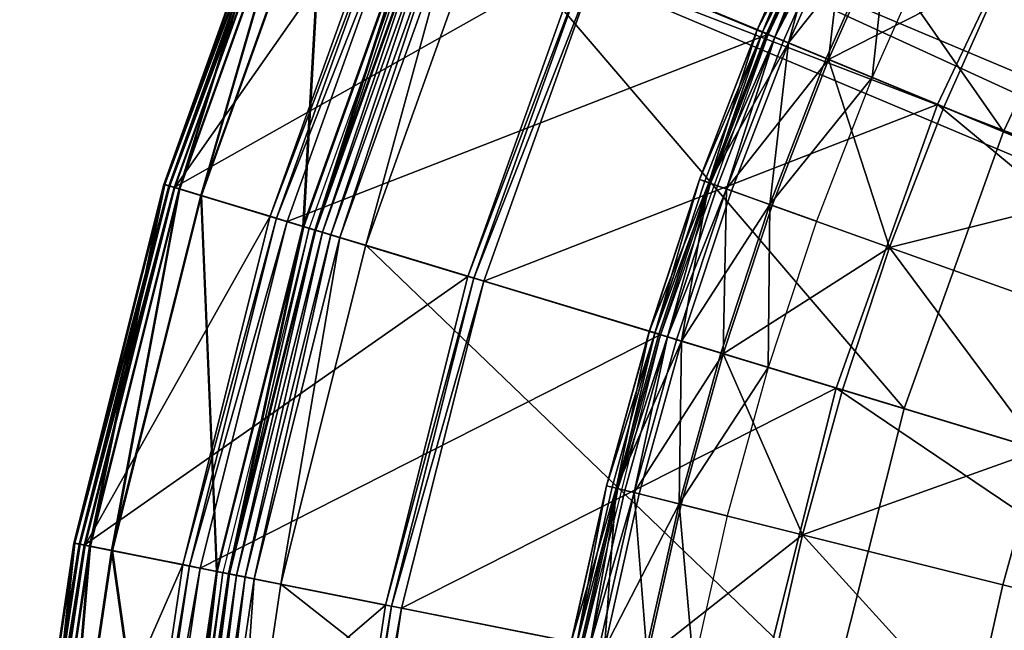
# Model space of a CAD drawing. Extents: x -3.87 to 3.87, y -3.87 to 3.87.
# Tile 61 of 115: x -3.86 to -2.84, y 0.67 to 1.29. Entities that reach past the tile are written whole.
import ezdxf

# ---------------------------------------------------------------- set-up
doc = ezdxf.new("R2010")
doc.units = 0
doc.layers.get('0').update_dxf_attribs({"linetype": 'CONTINUOUS'})

msp = doc.modelspace()

# ---------------------------------------------------------------- linework, layer by layer
for p in [(-3.098475, 1.283047, 9.064547), (-3.098266, 1.28296, 9.121477), (-3.092983, 1.280772, 9.179029), (-3.088926, 1.279092, 9.040556), (-3.087311, 1.278423, 9.204885), (-3.08694, 1.278652, 4.219625), (-3.080394, 1.275557, 9.212923), (-3.071378, 1.271823, 9.217014), (-3.066343, 1.269737, 9.033573), (-3.027448, 1.253627, 9.027666), (-3.025226, 1.252706, 9.229347), (-2.980398, 1.234138, 9.022295), (-2.913134, 1.206276, 8.880756), (-2.913134, 1.206276, 8.374943), (-2.913133, 1.206276, 8.815489), (-2.913133, 1.206276, 8.374943), (-2.906898, 1.203693, 9.262104), (-2.845673, 1.178718, 4.599772), (-3.707438, 1.124359, 9.182608), (-3.707438, 1.124359, 4.659176), (-3.707436, 1.124359, 4.659176), (-3.707436, 1.124358, 9.182608), (-3.706511, 1.124358, 4.531927), (-3.706511, 1.124358, 0.008497), (-3.70651, 1.124358, 4.531928), (-3.70651, 1.124358, 0.008498), (-3.702291, 1.122797, 9.189611), (-3.701364, 1.122796, 4.538932), (-3.157688, 1.129509, 9.064547), (-3.157475, 1.129432, 9.121477), (-3.152091, 1.127506, 9.179029), (-3.147957, 1.126027, 9.040556), (-3.14631, 1.125438, 9.204885), (-3.139261, 1.122916, 9.212923), (-3.697093, 1.12122, 9.191612), (-3.696166, 1.12122, 4.540933), (-3.691932, 1.119655, 4.646981), (-3.691005, 1.119654, -0.003697), (-3.669719, 1.112917, 4.641754), (-3.668791, 1.112916, -0.008925), (-3.130074, 1.119628, 9.217014), (-3.124942, 1.117792, 9.033573), (-3.085304, 1.103609, 9.027666), (-3.083039, 1.102799, 9.229347), (-3.598274, 1.091525, 4.540933), (-3.591835, 1.089571, 4.538932), (-3.580974, 1.086277, 4.219625), (-3.580974, 1.086277, 4.531927), (-3.580973, 1.086277, 4.219625), (-3.580973, 1.086277, 4.531927), (-3.037354, 1.086453, 9.022295), (-3.564828, 1.081099, 4.641754), (-3.5639, 1.081098, -0.008925), (-3.558269, 1.07939, 4.537785), (-3.552592, 1.077387, 4.652464), (-3.55259, 1.077387, 4.652464), (-3.552589, 1.077386, 8.880758), (-3.55171, 1.0774, 4.562068), (-3.551665, 1.077386, 0.001785), (-3.551665, 1.077386, 0.008925), (-3.544681, 1.075268, 4.579808), (-3.53601, 1.072637, 4.590927), (-3.526875, 1.069866, 4.597562), (-3.500118, 1.061749, 4.599773), (-3.500116, 1.061749, 4.599772), (-2.96245, 1.059651, 9.262104), (-3.395526, 1.029741, 9.191612), (-3.389451, 1.027898, 9.18961), (-3.379205, 1.02479, 9.182608), (-3.379204, 1.02479, 9.182608), (-3.379204, 1.02479, 8.880756), (-3.379202, 1.02479, 8.880756), (-3.209301, 0.97325, 9.064547), (-3.209085, 0.973184, 9.121477), (-3.203613, 0.971525, 9.179029), (-3.199411, 0.97025, 9.040556), (-3.197737, 0.969742, 9.204885), (-3.197368, 0.969911, 4.219625), (-3.190573, 0.967569, 9.212923), (-3.181236, 0.964737, 9.217014), (-3.176019, 0.963154, 9.033573), (-3.135733, 0.950934, 9.027666), (-3.133432, 0.950236, 9.229347), (-3.086999, 0.936151, 9.022295), (-3.017312, 0.915011, 8.880756), (-3.017312, 0.915011, 8.374943), (-3.01731, 0.915011, 8.815489), (-3.01731, 0.915011, 8.374943), (-3.010871, 0.913057, 9.262104), (-2.94747, 0.894106, 4.599772), (-3.253199, 0.814651, 9.064547), (-3.25298, 0.814596, 9.121477), (-3.247433, 0.813207, 9.179029), (-3.243173, 0.81214, 9.040556), (-3.241477, 0.811715, 9.204885), (-3.234215, 0.809896, 9.212923), (-3.224749, 0.807525, 9.217014), (-3.219462, 0.806201, 9.033573), (-3.178624, 0.795972, 9.027666), (-3.176292, 0.795387, 9.229347), (-3.129224, 0.783597, 9.022295), (-3.052053, 0.764267, 9.262104), (-3.799842, 0.755652, 9.182608), (-3.799842, 0.755652, 4.659176), (-3.799838, 0.755652, 4.659176), (-3.799838, 0.755651, 9.182608), (-3.798914, 0.755651, 4.531927), (-3.798914, 0.755651, 0.008497), (-3.798913, 0.755651, 4.531928), (-3.798913, 0.755651, 0.008498), (-3.794566, 0.754602, 9.189611), (-3.793639, 0.754602, 4.538932), (-3.789239, 0.753543, 9.191612), (-3.788311, 0.753542, 4.540933), (-3.783949, 0.752491, 4.646981), (-3.783021, 0.75249, -0.003697), (-3.761181, 0.747962, 4.641754), (-3.760253, 0.747961, -0.008925), (-3.687979, 0.733585, 4.540933), (-3.681379, 0.732272, 4.538932), (-3.670248, 0.730058, 4.219625), (-3.670248, 0.730058, 4.531927), (-3.670246, 0.730058, 4.219625), (-3.670246, 0.730058, 4.531927), (-3.653676, 0.726578, 4.641754), (-3.652748, 0.726577, -0.008925), (-3.646976, 0.725429, 4.537785), (-3.641135, 0.724083, 4.652464), (-3.641134, 0.724083, 4.652464), (-3.641132, 0.724083, 8.880758), (-3.640254, 0.724092, 4.562068), (-3.640208, 0.724082, 0.001785), (-3.640208, 0.724082, 0.008925), (-3.63305, 0.722659, 4.579808), (-3.624162, 0.720891, 4.590927), (-3.614799, 0.719029, 4.597562), (-3.587375, 0.713574, 4.599773), (-3.587373, 0.713574, 4.599772), (-2.846272, 0.712722, 9.281931), (-3.480154, 0.692062, 9.191612), (-3.473927, 0.690823, 9.18961), (-3.463425, 0.688734, 9.182608), (-3.463424, 0.688734, 9.182608), (-3.463424, 0.688734, 8.880756), (-3.463422, 0.688734, 8.880756)]:
    msp.add_point(p)
for points in [[(-0.898241, 0.757363, 4.643105), (-2.952227, 2.26602, 4.643105), (-2.902899, 2.328943, 4.643105)], [(-2.902899, 2.328943, 7.239485), (-2.952227, 2.26602, 7.239485), (-0.94757, 0.69444, 7.239485)], [(-2.902899, 2.328943, 7.239485), (-0.898241, 0.757363, 7.239485), (-0.898241, 0.757363, 4.643105)], [(-2.902899, 2.328943, 7.239485), (-0.898241, 0.757363, 4.643105), (-2.902899, 2.328943, 4.643105)], [(-2.902899, 2.328943, 7.239485), (-0.94757, 0.69444, 7.239485), (-0.898241, 0.757363, 7.239485)], [(-0.94757, 0.69444, 7.239485), (-2.952227, 2.26602, 7.239485), (-2.952227, 2.26602, 4.643105)], [(-0.94757, 0.69444, 7.239485), (-2.952227, 2.26602, 4.643105), (-0.94757, 0.69444, 4.643105)], [(-0.898241, 0.757363, 4.643105), (-0.94757, 0.69444, 4.643105), (-2.952227, 2.26602, 4.643105)], [(-3.225725, 1.724187, 4.599772), (-3.379231, 1.399725, 4.599772), (-2.845673, 1.178718, 4.599772)], [(-3.225725, 1.724187, 4.599772), (-2.845673, 1.178718, 4.599772), (-2.716404, 1.45195, 4.599772)], [(-2.946711, 1.57505, 4.219625), (-3.457297, 1.43206, 4.219625), (-3.08694, 1.278652, 4.219625)], [(-3.579426, 1.482264, 4.659176), (-3.691932, 1.119655, 4.646981), (-3.707438, 1.124359, 4.659176)], [(-3.574456, 1.480205, 9.189611), (-3.579426, 1.482263, 9.182608), (-3.707438, 1.124359, 9.182608)], [(-3.574456, 1.480205, 9.189611), (-3.707438, 1.124359, 9.182608), (-3.702291, 1.122797, 9.189611)], [(-3.579423, 1.482263, 9.182608), (-3.579423, 1.482264, 4.659176), (-3.707436, 1.124359, 4.659176)], [(-3.579423, 1.482263, 9.182608), (-3.707436, 1.124359, 4.659176), (-3.707436, 1.124358, 9.182608)], [(-3.573529, 1.480204, 4.538932), (-3.578499, 1.482263, 4.531927), (-3.706511, 1.124358, 4.531927)], [(-3.578499, 1.482263, 0.008497), (-3.691005, 1.119654, -0.003697), (-3.706511, 1.124358, 0.008497)], [(-3.573529, 1.480204, 4.538932), (-3.706511, 1.124358, 4.531927), (-3.701364, 1.122796, 4.538932)], [(-3.578497, 1.482263, 4.531928), (-3.578497, 1.482263, 0.008498), (-3.70651, 1.124358, 0.008498)], [(-3.578497, 1.482263, 4.531928), (-3.70651, 1.124358, 0.008498), (-3.70651, 1.124358, 4.531928)], [(-3.569438, 1.478126, 9.191612), (-3.574456, 1.480205, 9.189611), (-3.702291, 1.122797, 9.189611)], [(-3.569438, 1.478126, 9.191612), (-3.702291, 1.122797, 9.189611), (-3.697093, 1.12122, 9.191612)], [(-3.568511, 1.478126, 4.540933), (-3.573529, 1.480204, 4.538932), (-3.701364, 1.122796, 4.538932)], [(-3.568511, 1.478126, 4.540933), (-3.701364, 1.122796, 4.538932), (-3.696166, 1.12122, 4.540933)], [(-3.278287, 1.357527, 9.191612), (-3.569438, 1.478126, 9.191612), (-3.697093, 1.12122, 9.191612)], [(-3.474, 1.438978, 4.540933), (-3.568511, 1.478126, 4.540933), (-3.696166, 1.12122, 4.540933)], [(-3.579426, 1.482264, 4.659176), (-3.564455, 1.476063, 4.646981), (-3.691932, 1.119655, 4.646981)], [(-3.564455, 1.476063, 4.646981), (-3.669719, 1.112917, 4.641754), (-3.691932, 1.119655, 4.646981)], [(-3.578499, 1.482263, 0.008497), (-3.563528, 1.476062, -0.003697), (-3.691005, 1.119654, -0.003697)], [(-3.563528, 1.476062, -0.003697), (-3.668791, 1.112916, -0.008925), (-3.691005, 1.119654, -0.003697)], [(-3.564455, 1.476063, 4.646981), (-3.543009, 1.467179, 4.641755), (-3.669719, 1.112917, 4.641754)], [(-3.563528, 1.476062, -0.003697), (-3.542081, 1.467178, -0.008925), (-3.668791, 1.112916, -0.008925)], [(-1.065749, 0.494894, 4.643105), (-3.444042, 1.410659, 4.643105), (-3.412986, 1.484335, 4.643105)], [(-3.412986, 1.484335, 7.239485), (-3.444042, 1.410658, 7.239485), (-1.096806, 0.421218, 7.239485)], [(-3.412986, 1.484335, 7.239485), (-1.065749, 0.494893, 7.239485), (-1.065749, 0.494894, 4.643105)], [(-3.412986, 1.484335, 7.239485), (-1.065749, 0.494894, 4.643105), (-3.412986, 1.484335, 4.643105)], [(-3.412986, 1.484335, 7.239485), (-1.096806, 0.421218, 7.239485), (-1.065749, 0.494893, 7.239485)], [(-2.780843, 1.485897, 8.880756), (-3.262527, 1.351, 8.880756), (-2.913134, 1.206276, 8.880756)], [(-2.780843, 1.485897, 8.374943), (-2.913134, 1.206276, 8.374943), (-2.220357, 0.919319, 8.374943)], [(-2.780841, 1.485897, 8.815489), (-2.913133, 1.206276, 8.815489), (-2.913133, 1.206276, 8.374943)], [(-2.780841, 1.485897, 8.815489), (-2.913133, 1.206276, 8.374943), (-2.780841, 1.485897, 8.374943)], [(-3.543009, 1.467179, 4.641755), (-3.564828, 1.081099, 4.641754), (-3.669719, 1.112917, 4.641754)], [(-3.542081, 1.467178, -0.008925), (-3.5639, 1.081098, -0.008925), (-3.668791, 1.112916, -0.008925)], [(-3.543009, 1.467179, 4.641755), (-3.441741, 1.425233, 4.641755), (-3.564828, 1.081099, 4.641754)], [(-3.542081, 1.467178, -0.008925), (-3.440813, 1.425232, -0.008925), (-3.5639, 1.081098, -0.008925)], [(-2.716404, 1.45195, 4.599772), (-2.845673, 1.178718, 4.599772), (0.000004, 0, 4.599773)], [(-3.474, 1.438978, 4.540933), (-3.696166, 1.12122, 4.540933), (-3.598274, 1.091525, 4.540933)], [(-3.467782, 1.436403, 4.538932), (-3.474, 1.438978, 4.540933), (-3.598274, 1.091525, 4.540933)], [(-3.467782, 1.436403, 4.538932), (-3.598274, 1.091525, 4.540933), (-3.591835, 1.089571, 4.538932)], [(-3.457297, 1.43206, 4.531927), (-3.467782, 1.436403, 4.538932), (-3.591835, 1.089571, 4.538932)], [(-3.457297, 1.43206, 4.531927), (-3.591835, 1.089571, 4.538932), (-3.580974, 1.086277, 4.531927)], [(-3.08694, 1.278652, 4.219625), (-3.457297, 1.43206, 4.219625), (-3.580974, 1.086277, 4.219625)], [(-3.457296, 1.43206, 4.219625), (-3.457296, 1.43206, 4.531927), (-3.580973, 1.086277, 4.531927)], [(-3.457296, 1.43206, 4.219625), (-3.580973, 1.086277, 4.531927), (-3.580973, 1.086277, 4.219625)], [(-3.031573, 1.433388, 9.121477), (-3.031777, 1.433485, 9.064547), (-3.098475, 1.283047, 9.064547)], [(-3.022434, 1.429066, 9.040556), (-3.098475, 1.283047, 9.064547), (-3.031777, 1.433485, 9.064547)], [(-3.031573, 1.433388, 9.121477), (-3.098475, 1.283047, 9.064547), (-3.098266, 1.28296, 9.121477)], [(-3.022434, 1.429066, 9.040556), (-3.088926, 1.279092, 9.040556), (-3.098475, 1.283047, 9.064547)], [(-3.031573, 1.433388, 9.121477), (-3.098266, 1.28296, 9.121477), (-3.092983, 1.280772, 9.179029)], [(-3.031573, 1.433388, 9.121477), (-3.092983, 1.280772, 9.179029), (-3.026403, 1.430943, 9.179029)], [(-3.020853, 1.428318, 9.204885), (-3.026403, 1.430943, 9.179029), (-3.092983, 1.280772, 9.179029)], [(-3.020853, 1.428318, 9.204885), (-3.092983, 1.280772, 9.179029), (-3.087311, 1.278423, 9.204885)], [(-3.022434, 1.429066, 9.040556), (-3.066343, 1.269737, 9.033573), (-3.088926, 1.279092, 9.040556)], [(-3.020853, 1.428318, 9.204885), (-3.087311, 1.278423, 9.204885), (-3.080394, 1.275557, 9.212923)], [(-3.020853, 1.428318, 9.204885), (-3.080394, 1.275557, 9.212923), (-3.014086, 1.425117, 9.212923)], [(-3.022434, 1.429066, 9.040556), (-3.000337, 1.418615, 9.033573), (-3.066343, 1.269737, 9.033573)], [(-3.441741, 1.425233, 4.641755), (-3.552592, 1.077387, 4.652464), (-3.564828, 1.081099, 4.641754)], [(-3.440813, 1.425232, -0.008925), (-3.551665, 1.077386, 0.001785), (-3.5639, 1.081098, -0.008925)], [(-3.435377, 1.42298, 4.537785), (-3.558269, 1.07939, 4.537785), (-3.55171, 1.0774, 4.562068)], [(-3.441741, 1.425233, 4.641755), (-3.429928, 1.42034, 4.652464), (-3.552592, 1.077387, 4.652464)], [(-3.429927, 1.42034, 4.652464), (-3.552589, 1.077386, 8.880758), (-3.55259, 1.077387, 4.652464)], [(-3.429927, 1.42034, 4.652464), (-3.429925, 1.420339, 8.880758), (-3.552589, 1.077386, 8.880758)], [(-3.435377, 1.42298, 4.537785), (-3.55171, 1.0774, 4.562068), (-3.429044, 1.420357, 4.562068)], [(-3.429044, 1.420357, 4.562068), (-3.55171, 1.0774, 4.562068), (-3.544681, 1.075268, 4.579808)], [(-3.440813, 1.425232, -0.008925), (-3.429001, 1.420339, 0.001785), (-3.551665, 1.077386, 0.001785)], [(-3.429001, 1.420339, 0.001785), (-3.429001, 1.420339, 0.008925), (-3.551665, 1.077386, 0.008925)], [(-3.429001, 1.420339, 0.001785), (-3.551665, 1.077386, 0.008925), (-3.551665, 1.077386, 0.001785)], [(-3.429044, 1.420357, 4.562068), (-3.544681, 1.075268, 4.579808), (-3.422258, 1.417546, 4.579808)], [(-3.422258, 1.417546, 4.579808), (-3.544681, 1.075268, 4.579808), (-3.53601, 1.072637, 4.590927)], [(-3.422258, 1.417546, 4.579808), (-3.53601, 1.072637, 4.590927), (-3.413886, 1.414079, 4.590927)], [(-3.005265, 1.420945, 9.217014), (-3.014086, 1.425117, 9.212923), (-3.080394, 1.275557, 9.212923)], [(-3.005265, 1.420945, 9.217014), (-3.080394, 1.275557, 9.212923), (-3.071378, 1.271823, 9.217014)], [(-3.005265, 1.420945, 9.217014), (-3.071378, 1.271823, 9.217014), (-3.025226, 1.252706, 9.229347)], [(-2.96228, 1.400615, 9.027666), (-3.066343, 1.269737, 9.033573), (-3.000337, 1.418615, 9.033573)], [(-3.005265, 1.420945, 9.217014), (-3.025226, 1.252706, 9.229347), (-2.960106, 1.399587, 9.229347)], [(-3.413886, 1.414079, 4.590927), (-3.53601, 1.072637, 4.590927), (-3.526875, 1.069866, 4.597562)], [(-3.413886, 1.414079, 4.590927), (-3.526875, 1.069866, 4.597562), (-3.405066, 1.410425, 4.597562)], [(-3.405066, 1.410425, 4.597562), (-3.526875, 1.069866, 4.597562), (-3.500118, 1.061749, 4.599773)], [(-3.405066, 1.410425, 4.597562), (-3.500118, 1.061749, 4.599773), (-3.379233, 1.399725, 4.599773)], [(-1.096806, 0.421218, 7.239485), (-3.444042, 1.410658, 7.239485), (-3.444042, 1.410659, 4.643105)], [(-1.096806, 0.421218, 7.239485), (-3.444042, 1.410659, 4.643105), (-1.096806, 0.421218, 4.643105)], [(-1.065749, 0.494894, 4.643105), (-1.096806, 0.421218, 4.643105), (-3.444042, 1.410659, 4.643105)], [(-3.379231, 1.399725, 4.599772), (-3.500116, 1.061749, 4.599772), (-2.94747, 0.894106, 4.599772)], [(-3.379231, 1.399725, 4.599772), (-2.94747, 0.894106, 4.599772), (-2.845673, 1.178718, 4.599772)], [(-2.96228, 1.400615, 9.027666), (-3.027448, 1.253627, 9.027666), (-3.066343, 1.269737, 9.033573)], [(-2.96228, 1.400615, 9.027666), (-2.980398, 1.234138, 9.022295), (-3.027448, 1.253627, 9.027666)], [(-2.844326, 1.344827, 9.262104), (-2.960106, 1.399587, 9.229347), (-3.025226, 1.252706, 9.229347)], [(-2.96228, 1.400615, 9.027666), (-2.916243, 1.378841, 9.022295), (-2.980398, 1.234138, 9.022295)], [(-3.278287, 1.357527, 9.191612), (-3.697093, 1.12122, 9.191612), (-3.395526, 1.029741, 9.191612)], [(-3.272421, 1.355098, 9.18961), (-3.278287, 1.357527, 9.191612), (-3.395526, 1.029741, 9.191612)], [(-3.272421, 1.355098, 9.18961), (-3.395526, 1.029741, 9.191612), (-3.389451, 1.027898, 9.18961)], [(-3.26253, 1.351001, 9.182608), (-3.272421, 1.355098, 9.18961), (-3.389451, 1.027898, 9.18961)], [(-3.26253, 1.351001, 9.182608), (-3.389451, 1.027898, 9.18961), (-3.379205, 1.02479, 9.182608)], [(-3.262526, 1.351, 8.880756), (-3.262528, 1.351001, 9.182608), (-3.379204, 1.02479, 9.182608)], [(-3.262526, 1.351, 8.880756), (-3.379204, 1.02479, 9.182608), (-3.379202, 1.02479, 8.880756)], [(-2.913134, 1.206276, 8.880756), (-3.262527, 1.351, 8.880756), (-3.379204, 1.02479, 8.880756)], [(-2.844326, 1.344827, 9.262104), (-3.025226, 1.252706, 9.229347), (-2.906898, 1.203693, 9.262104)], [(-2.844326, 1.344827, 9.262104), (-2.906898, 1.203693, 9.262104), (-2.710907, 1.122511, 9.281931)], [(-3.08694, 1.278652, 4.219625), (-3.580974, 1.086277, 4.219625), (-3.197368, 0.969911, 4.219625)], [(-3.157475, 1.129432, 9.121477), (-3.098475, 1.283047, 9.064547), (-3.157688, 1.129509, 9.064547)], [(-3.147957, 1.126027, 9.040556), (-3.157688, 1.129509, 9.064547), (-3.098475, 1.283047, 9.064547)], [(-3.157475, 1.129432, 9.121477), (-3.098266, 1.28296, 9.121477), (-3.098475, 1.283047, 9.064547)], [(-3.157475, 1.129432, 9.121477), (-3.092983, 1.280772, 9.179029), (-3.098266, 1.28296, 9.121477)], [(-3.157475, 1.129432, 9.121477), (-3.152091, 1.127506, 9.179029), (-3.092983, 1.280772, 9.179029)], [(-3.14631, 1.125438, 9.204885), (-3.092983, 1.280772, 9.179029), (-3.152091, 1.127506, 9.179029)], [(-3.147957, 1.126027, 9.040556), (-3.098475, 1.283047, 9.064547), (-3.088926, 1.279092, 9.040556)], [(-3.147957, 1.126027, 9.040556), (-3.088926, 1.279092, 9.040556), (-3.066343, 1.269737, 9.033573)], [(-3.14631, 1.125438, 9.204885), (-3.087311, 1.278423, 9.204885), (-3.092983, 1.280772, 9.179029)], [(-3.14631, 1.125438, 9.204885), (-3.080394, 1.275557, 9.212923), (-3.087311, 1.278423, 9.204885)], [(-3.14631, 1.125438, 9.204885), (-3.139261, 1.122916, 9.212923), (-3.080394, 1.275557, 9.212923)], [(-3.130074, 1.119628, 9.217014), (-3.080394, 1.275557, 9.212923), (-3.139261, 1.122916, 9.212923)], [(-3.130074, 1.119628, 9.217014), (-3.071378, 1.271823, 9.217014), (-3.080394, 1.275557, 9.212923)], [(-3.147957, 1.126027, 9.040556), (-3.066343, 1.269737, 9.033573), (-3.124942, 1.117792, 9.033573)], [(-3.130074, 1.119628, 9.217014), (-3.025226, 1.252706, 9.229347), (-3.071378, 1.271823, 9.217014)], [(-3.085304, 1.103609, 9.027666), (-3.124942, 1.117792, 9.033573), (-3.066343, 1.269737, 9.033573)], [(-3.085304, 1.103609, 9.027666), (-3.066343, 1.269737, 9.033573), (-3.027448, 1.253627, 9.027666)], [(-3.085304, 1.103609, 9.027666), (-3.027448, 1.253627, 9.027666), (-2.980398, 1.234138, 9.022295)], [(-3.130074, 1.119628, 9.217014), (-3.083039, 1.102799, 9.229347), (-3.025226, 1.252706, 9.229347)], [(-2.96245, 1.059651, 9.262104), (-3.025226, 1.252706, 9.229347), (-3.083039, 1.102799, 9.229347)], [(-2.96245, 1.059651, 9.262104), (-2.906898, 1.203693, 9.262104), (-3.025226, 1.252706, 9.229347)], [(-3.085304, 1.103609, 9.027666), (-2.980398, 1.234138, 9.022295), (-3.037354, 1.086453, 9.022295)], [(-2.913134, 1.206276, 8.880756), (-3.379204, 1.02479, 8.880756), (-3.017312, 0.915011, 8.880756)], [(-2.913134, 1.206276, 8.374943), (-3.017312, 0.915011, 8.374943), (-2.299752, 0.697342, 8.374943)], [(-2.913133, 1.206276, 8.815489), (-3.01731, 0.915011, 8.815489), (-3.01731, 0.915011, 8.374943)], [(-2.913133, 1.206276, 8.815489), (-3.01731, 0.915011, 8.374943), (-2.913133, 1.206276, 8.374943)], [(-2.96245, 1.059651, 9.262104), (-2.710907, 1.122511, 9.281931), (-2.906898, 1.203693, 9.262104)], [(-2.913134, 1.206276, 8.374943), (-2.299752, 0.697342, 8.374943), (-2.220357, 0.919319, 8.374943)], [(-2.845673, 1.178718, 4.599772), (-2.94747, 0.894106, 4.599772), (0.000004, 0, 4.599773)], [(-3.702291, 1.122797, 9.189611), (-3.707438, 1.124359, 9.182608), (-3.799842, 0.755652, 9.182608)], [(-3.707438, 1.124359, 4.659176), (-3.783949, 0.752491, 4.646981), (-3.799842, 0.755652, 4.659176)], [(-3.702291, 1.122797, 9.189611), (-3.799842, 0.755652, 9.182608), (-3.794566, 0.754602, 9.189611)], [(-3.707436, 1.124358, 9.182608), (-3.707436, 1.124359, 4.659176), (-3.799838, 0.755652, 4.659176)], [(-3.707436, 1.124358, 9.182608), (-3.799838, 0.755652, 4.659176), (-3.799838, 0.755651, 9.182608)], [(-3.701364, 1.122796, 4.538932), (-3.706511, 1.124358, 4.531927), (-3.798914, 0.755651, 4.531927)], [(-3.706511, 1.124358, 0.008497), (-3.783021, 0.75249, -0.003697), (-3.798914, 0.755651, 0.008497)], [(-3.701364, 1.122796, 4.538932), (-3.798914, 0.755651, 4.531927), (-3.793639, 0.754602, 4.538932)], [(-3.70651, 1.124358, 4.531928), (-3.70651, 1.124358, 0.008498), (-3.798913, 0.755651, 0.008498)], [(-3.70651, 1.124358, 4.531928), (-3.798913, 0.755651, 0.008498), (-3.798913, 0.755651, 4.531928)], [(-3.697093, 1.12122, 9.191612), (-3.702291, 1.122797, 9.189611), (-3.794566, 0.754602, 9.189611)], [(-3.696166, 1.12122, 4.540933), (-3.701364, 1.122796, 4.538932), (-3.793639, 0.754602, 4.538932)], [(-3.707438, 1.124359, 4.659176), (-3.691932, 1.119655, 4.646981), (-3.783949, 0.752491, 4.646981)], [(-3.706511, 1.124358, 0.008497), (-3.691005, 1.119654, -0.003697), (-3.783021, 0.75249, -0.003697)], [(-3.157475, 1.129432, 9.121477), (-3.157688, 1.129509, 9.064547), (-3.209301, 0.97325, 9.064547)], [(-3.147957, 1.126027, 9.040556), (-3.209301, 0.97325, 9.064547), (-3.157688, 1.129509, 9.064547)], [(-3.157475, 1.129432, 9.121477), (-3.209301, 0.97325, 9.064547), (-3.209085, 0.973184, 9.121477)], [(-3.147957, 1.126027, 9.040556), (-3.199411, 0.97025, 9.040556), (-3.209301, 0.97325, 9.064547)], [(-3.157475, 1.129432, 9.121477), (-3.209085, 0.973184, 9.121477), (-3.203613, 0.971525, 9.179029)], [(-3.157475, 1.129432, 9.121477), (-3.203613, 0.971525, 9.179029), (-3.152091, 1.127506, 9.179029)], [(-3.14631, 1.125438, 9.204885), (-3.152091, 1.127506, 9.179029), (-3.203613, 0.971525, 9.179029)], [(-3.14631, 1.125438, 9.204885), (-3.203613, 0.971525, 9.179029), (-3.197737, 0.969742, 9.204885)], [(-3.147957, 1.126027, 9.040556), (-3.176019, 0.963154, 9.033573), (-3.199411, 0.97025, 9.040556)], [(-3.14631, 1.125438, 9.204885), (-3.197737, 0.969742, 9.204885), (-3.190573, 0.967569, 9.212923)], [(-3.14631, 1.125438, 9.204885), (-3.190573, 0.967569, 9.212923), (-3.139261, 1.122916, 9.212923)], [(-3.130074, 1.119628, 9.217014), (-3.139261, 1.122916, 9.212923), (-3.190573, 0.967569, 9.212923)], [(-3.147957, 1.126027, 9.040556), (-3.124942, 1.117792, 9.033573), (-3.176019, 0.963154, 9.033573)], [(-2.96245, 1.059651, 9.262104), (-2.762712, 0.988184, 9.281931), (-2.710907, 1.122511, 9.281931)], [(-3.697093, 1.12122, 9.191612), (-3.794566, 0.754602, 9.189611), (-3.789239, 0.753543, 9.191612)], [(-3.696166, 1.12122, 4.540933), (-3.793639, 0.754602, 4.538932), (-3.788311, 0.753542, 4.540933)], [(-3.395526, 1.029741, 9.191612), (-3.697093, 1.12122, 9.191612), (-3.789239, 0.753543, 9.191612)], [(-3.598274, 1.091525, 4.540933), (-3.696166, 1.12122, 4.540933), (-3.788311, 0.753542, 4.540933)], [(-3.691932, 1.119655, 4.646981), (-3.761181, 0.747962, 4.641754), (-3.783949, 0.752491, 4.646981)], [(-3.691005, 1.119654, -0.003697), (-3.760253, 0.747961, -0.008925), (-3.783021, 0.75249, -0.003697)], [(-3.691932, 1.119655, 4.646981), (-3.669719, 1.112917, 4.641754), (-3.761181, 0.747962, 4.641754)], [(-3.669719, 1.112917, 4.641754), (-3.653676, 0.726578, 4.641754), (-3.761181, 0.747962, 4.641754)], [(-3.691005, 1.119654, -0.003697), (-3.668791, 1.112916, -0.008925), (-3.760253, 0.747961, -0.008925)], [(-3.668791, 1.112916, -0.008925), (-3.652748, 0.726577, -0.008925), (-3.760253, 0.747961, -0.008925)], [(-3.669719, 1.112917, 4.641754), (-3.564828, 1.081099, 4.641754), (-3.653676, 0.726578, 4.641754)], [(-3.668791, 1.112916, -0.008925), (-3.5639, 1.081098, -0.008925), (-3.652748, 0.726577, -0.008925)], [(-3.130074, 1.119628, 9.217014), (-3.190573, 0.967569, 9.212923), (-3.181236, 0.964737, 9.217014)], [(-3.130074, 1.119628, 9.217014), (-3.181236, 0.964737, 9.217014), (-3.133432, 0.950236, 9.229347)], [(-3.085304, 1.103609, 9.027666), (-3.176019, 0.963154, 9.033573), (-3.124942, 1.117792, 9.033573)], [(-3.130074, 1.119628, 9.217014), (-3.133432, 0.950236, 9.229347), (-3.083039, 1.102799, 9.229347)], [(-3.085304, 1.103609, 9.027666), (-3.135733, 0.950934, 9.027666), (-3.176019, 0.963154, 9.033573)], [(-3.085304, 1.103609, 9.027666), (-3.086999, 0.936151, 9.022295), (-3.135733, 0.950934, 9.027666)], [(-2.96245, 1.059651, 9.262104), (-3.083039, 1.102799, 9.229347), (-3.133432, 0.950236, 9.229347)], [(-3.085304, 1.103609, 9.027666), (-3.037354, 1.086453, 9.022295), (-3.086999, 0.936151, 9.022295)], [(-3.598274, 1.091525, 4.540933), (-3.788311, 0.753542, 4.540933), (-3.687979, 0.733585, 4.540933)], [(-3.591835, 1.089571, 4.538932), (-3.598274, 1.091525, 4.540933), (-3.687979, 0.733585, 4.540933)], [(-3.591835, 1.089571, 4.538932), (-3.687979, 0.733585, 4.540933), (-3.681379, 0.732272, 4.538932)], [(-3.580974, 1.086277, 4.531927), (-3.591835, 1.089571, 4.538932), (-3.681379, 0.732272, 4.538932)], [(-3.580974, 1.086277, 4.531927), (-3.681379, 0.732272, 4.538932), (-3.670248, 0.730058, 4.531927)], [(-3.197368, 0.969911, 4.219625), (-3.580974, 1.086277, 4.219625), (-3.670248, 0.730058, 4.219625)], [(-3.580973, 1.086277, 4.219625), (-3.580973, 1.086277, 4.531927), (-3.670246, 0.730058, 4.531927)], [(-3.580973, 1.086277, 4.219625), (-3.670246, 0.730058, 4.531927), (-3.670246, 0.730058, 4.219625)], [(-3.564828, 1.081099, 4.641754), (-3.641135, 0.724083, 4.652464), (-3.653676, 0.726578, 4.641754)], [(-3.5639, 1.081098, -0.008925), (-3.640208, 0.724082, 0.001785), (-3.652748, 0.726577, -0.008925)], [(-3.558269, 1.07939, 4.537785), (-3.646976, 0.725429, 4.537785), (-3.640254, 0.724092, 4.562068)], [(-3.564828, 1.081099, 4.641754), (-3.552592, 1.077387, 4.652464), (-3.641135, 0.724083, 4.652464)], [(-3.55259, 1.077387, 4.652464), (-3.641132, 0.724083, 8.880758), (-3.641134, 0.724083, 4.652464)], [(-3.55259, 1.077387, 4.652464), (-3.552589, 1.077386, 8.880758), (-3.641132, 0.724083, 8.880758)], [(-3.558269, 1.07939, 4.537785), (-3.640254, 0.724092, 4.562068), (-3.55171, 1.0774, 4.562068)], [(-3.55171, 1.0774, 4.562068), (-3.640254, 0.724092, 4.562068), (-3.63305, 0.722659, 4.579808)], [(-3.5639, 1.081098, -0.008925), (-3.551665, 1.077386, 0.001785), (-3.640208, 0.724082, 0.001785)], [(-3.551665, 1.077386, 0.001785), (-3.551665, 1.077386, 0.008925), (-3.640208, 0.724082, 0.008925)], [(-3.551665, 1.077386, 0.001785), (-3.640208, 0.724082, 0.008925), (-3.640208, 0.724082, 0.001785)], [(-3.55171, 1.0774, 4.562068), (-3.63305, 0.722659, 4.579808), (-3.544681, 1.075268, 4.579808)], [(-3.544681, 1.075268, 4.579808), (-3.63305, 0.722659, 4.579808), (-3.624162, 0.720891, 4.590927)], [(-3.544681, 1.075268, 4.579808), (-3.624162, 0.720891, 4.590927), (-3.53601, 1.072637, 4.590927)], [(-3.53601, 1.072637, 4.590927), (-3.624162, 0.720891, 4.590927), (-3.614799, 0.719029, 4.597562)], [(-3.53601, 1.072637, 4.590927), (-3.614799, 0.719029, 4.597562), (-3.526875, 1.069866, 4.597562)], [(-3.526875, 1.069866, 4.597562), (-3.614799, 0.719029, 4.597562), (-3.587375, 0.713574, 4.599773)], [(-3.526875, 1.069866, 4.597562), (-3.587375, 0.713574, 4.599773), (-3.500118, 1.061749, 4.599773)], [(-3.500116, 1.061749, 4.599772), (-3.587373, 0.713574, 4.599772), (-3.020951, 0.600905, 4.599772)], [(-3.500116, 1.061749, 4.599772), (-3.020951, 0.600905, 4.599772), (-2.94747, 0.894106, 4.599772)], [(-2.96245, 1.059651, 9.262104), (-3.133432, 0.950236, 9.229347), (-3.010871, 0.913057, 9.262104)], [(-2.96245, 1.059651, 9.262104), (-3.010871, 0.913057, 9.262104), (-2.807867, 0.851476, 9.281931)], [(-2.96245, 1.059651, 9.262104), (-2.807867, 0.851476, 9.281931), (-2.762712, 0.988184, 9.281931)], [(-3.395526, 1.029741, 9.191612), (-3.789239, 0.753543, 9.191612), (-3.480154, 0.692062, 9.191612)], [(-3.389451, 1.027898, 9.18961), (-3.395526, 1.029741, 9.191612), (-3.480154, 0.692062, 9.191612)], [(-3.389451, 1.027898, 9.18961), (-3.480154, 0.692062, 9.191612), (-3.473927, 0.690823, 9.18961)], [(-3.379205, 1.02479, 9.182608), (-3.389451, 1.027898, 9.18961), (-3.473927, 0.690823, 9.18961)], [(-3.379205, 1.02479, 9.182608), (-3.473927, 0.690823, 9.18961), (-3.463425, 0.688734, 9.182608)], [(-3.379202, 1.02479, 8.880756), (-3.379204, 1.02479, 9.182608), (-3.463424, 0.688734, 9.182608)], [(-3.379202, 1.02479, 8.880756), (-3.463424, 0.688734, 9.182608), (-3.463422, 0.688734, 8.880756)], [(-3.017312, 0.915011, 8.880756), (-3.379204, 1.02479, 8.880756), (-3.463424, 0.688734, 8.880756)], [(-3.25298, 0.814596, 9.121477), (-3.209301, 0.97325, 9.064547), (-3.253199, 0.814651, 9.064547)], [(-3.243173, 0.81214, 9.040556), (-3.253199, 0.814651, 9.064547), (-3.209301, 0.97325, 9.064547)], [(-3.25298, 0.814596, 9.121477), (-3.209085, 0.973184, 9.121477), (-3.209301, 0.97325, 9.064547)], [(-3.25298, 0.814596, 9.121477), (-3.203613, 0.971525, 9.179029), (-3.209085, 0.973184, 9.121477)], [(-3.25298, 0.814596, 9.121477), (-3.247433, 0.813207, 9.179029), (-3.203613, 0.971525, 9.179029)], [(-3.241477, 0.811715, 9.204885), (-3.203613, 0.971525, 9.179029), (-3.247433, 0.813207, 9.179029)], [(-3.243173, 0.81214, 9.040556), (-3.209301, 0.97325, 9.064547), (-3.199411, 0.97025, 9.040556)], [(-3.241477, 0.811715, 9.204885), (-3.197737, 0.969742, 9.204885), (-3.203613, 0.971525, 9.179029)], [(-3.197368, 0.969911, 4.219625), (-3.670248, 0.730058, 4.219625), (-3.277078, 0.651851, 4.219625)], [(-3.243173, 0.81214, 9.040556), (-3.199411, 0.97025, 9.040556), (-3.176019, 0.963154, 9.033573)], [(-3.243173, 0.81214, 9.040556), (-3.176019, 0.963154, 9.033573), (-3.219462, 0.806201, 9.033573)], [(-3.241477, 0.811715, 9.204885), (-3.190573, 0.967569, 9.212923), (-3.197737, 0.969742, 9.204885)], [(-3.241477, 0.811715, 9.204885), (-3.234215, 0.809896, 9.212923), (-3.190573, 0.967569, 9.212923)], [(-3.224749, 0.807525, 9.217014), (-3.190573, 0.967569, 9.212923), (-3.234215, 0.809896, 9.212923)], [(-3.224749, 0.807525, 9.217014), (-3.181236, 0.964737, 9.217014), (-3.190573, 0.967569, 9.212923)], [(-3.224749, 0.807525, 9.217014), (-3.133432, 0.950236, 9.229347), (-3.181236, 0.964737, 9.217014)], [(-3.178624, 0.795972, 9.027666), (-3.219462, 0.806201, 9.033573), (-3.176019, 0.963154, 9.033573)], [(-3.178624, 0.795972, 9.027666), (-3.176019, 0.963154, 9.033573), (-3.135733, 0.950934, 9.027666)], [(-3.224749, 0.807525, 9.217014), (-3.176292, 0.795387, 9.229347), (-3.133432, 0.950236, 9.229347)], [(-3.178624, 0.795972, 9.027666), (-3.135733, 0.950934, 9.027666), (-3.086999, 0.936151, 9.022295)], [(-3.052053, 0.764267, 9.262104), (-3.133432, 0.950236, 9.229347), (-3.176292, 0.795387, 9.229347)], [(-3.052053, 0.764267, 9.262104), (-3.010871, 0.913057, 9.262104), (-3.133432, 0.950236, 9.229347)], [(-3.178624, 0.795972, 9.027666), (-3.086999, 0.936151, 9.022295), (-3.129224, 0.783597, 9.022295)], [(-3.017312, 0.915011, 8.880756), (-3.463424, 0.688734, 8.880756), (-3.09251, 0.614955, 8.880756)], [(-3.017312, 0.915011, 8.374943), (-3.09251, 0.614955, 8.374943), (-2.357062, 0.468665, 8.374943)], [(-3.01731, 0.915011, 8.815489), (-3.092508, 0.614954, 8.815489), (-3.092508, 0.614954, 8.374943)], [(-3.01731, 0.915011, 8.815489), (-3.092508, 0.614954, 8.374943), (-3.01731, 0.915011, 8.374943)], [(-3.052053, 0.764267, 9.262104), (-2.807867, 0.851476, 9.281931), (-3.010871, 0.913057, 9.262104)], [(-3.017312, 0.915011, 8.374943), (-2.357062, 0.468665, 8.374943), (-2.299752, 0.697342, 8.374943)], [(-2.94747, 0.894106, 4.599772), (-3.020951, 0.600905, 4.599772), (0.000004, 0, 4.599773)], [(-3.052053, 0.764267, 9.262104), (-2.846272, 0.712722, 9.281931), (-2.807867, 0.851476, 9.281931)], [(-2.553185, 0.639307, 9.255472), (-2.807867, 0.851476, 9.281931), (-2.846272, 0.712722, 9.281931)], [(-3.25298, 0.814596, 9.121477), (-3.253199, 0.814651, 9.064547), (-3.289267, 0.654092, 9.064547)], [(-3.243173, 0.81214, 9.040556), (-3.289267, 0.654092, 9.064547), (-3.253199, 0.814651, 9.064547)], [(-3.25298, 0.814596, 9.121477), (-3.289267, 0.654092, 9.064547), (-3.289044, 0.654048, 9.121477)], [(-3.243173, 0.81214, 9.040556), (-3.27913, 0.652076, 9.040556), (-3.289267, 0.654092, 9.064547)], [(-3.25298, 0.814596, 9.121477), (-3.289044, 0.654048, 9.121477), (-3.283436, 0.652932, 9.179029)], [(-3.25298, 0.814596, 9.121477), (-3.283436, 0.652932, 9.179029), (-3.247433, 0.813207, 9.179029)], [(-3.241477, 0.811715, 9.204885), (-3.247433, 0.813207, 9.179029), (-3.283436, 0.652932, 9.179029)], [(-3.241477, 0.811715, 9.204885), (-3.283436, 0.652932, 9.179029), (-3.277414, 0.651734, 9.204885)], [(-3.243173, 0.81214, 9.040556), (-3.255155, 0.647307, 9.033573), (-3.27913, 0.652076, 9.040556)], [(-3.241477, 0.811715, 9.204885), (-3.277414, 0.651734, 9.204885), (-3.270072, 0.650274, 9.212923)], [(-3.241477, 0.811715, 9.204885), (-3.270072, 0.650274, 9.212923), (-3.234215, 0.809896, 9.212923)], [(-3.224749, 0.807525, 9.217014), (-3.234215, 0.809896, 9.212923), (-3.270072, 0.650274, 9.212923)], [(-3.243173, 0.81214, 9.040556), (-3.219462, 0.806201, 9.033573), (-3.255155, 0.647307, 9.033573)], [(-3.224749, 0.807525, 9.217014), (-3.270072, 0.650274, 9.212923), (-3.260501, 0.64837, 9.217014)], [(-3.224749, 0.807525, 9.217014), (-3.260501, 0.64837, 9.217014), (-3.211506, 0.638624, 9.229347)], [(-3.178624, 0.795972, 9.027666), (-3.255155, 0.647307, 9.033573), (-3.219462, 0.806201, 9.033573)], [(-3.224749, 0.807525, 9.217014), (-3.211506, 0.638624, 9.229347), (-3.176292, 0.795387, 9.229347)], [(-3.178624, 0.795972, 9.027666), (-3.213865, 0.639094, 9.027666), (-3.255155, 0.647307, 9.033573)], [(-3.178624, 0.795972, 9.027666), (-3.163917, 0.629158, 9.022295), (-3.213865, 0.639094, 9.027666)], [(-3.052053, 0.764267, 9.262104), (-3.176292, 0.795387, 9.229347), (-3.211506, 0.638624, 9.229347)], [(-3.178624, 0.795972, 9.027666), (-3.129224, 0.783597, 9.022295), (-3.163917, 0.629158, 9.022295)], [(-3.052053, 0.764267, 9.262104), (-3.211506, 0.638624, 9.229347), (-3.08589, 0.613638, 9.262104)], [(-3.052053, 0.764267, 9.262104), (-3.08589, 0.613638, 9.262104), (-2.877826, 0.572251, 9.281931)], [(-3.052053, 0.764267, 9.262104), (-2.877826, 0.572251, 9.281931), (-2.846272, 0.712722, 9.281931)], [(-3.794566, 0.754602, 9.189611), (-3.799842, 0.755652, 9.182608), (-3.855571, 0.37965, 9.182608)], [(-3.799842, 0.755652, 4.659176), (-3.839445, 0.378062, 4.646981), (-3.855571, 0.37965, 4.659176)], [(-3.794566, 0.754602, 9.189611), (-3.855571, 0.37965, 9.182608), (-3.850217, 0.379122, 9.189611)], [(-3.799838, 0.755651, 9.182608), (-3.799838, 0.755652, 4.659176), (-3.855567, 0.37965, 4.659176)], [(-3.799838, 0.755651, 9.182608), (-3.855567, 0.37965, 4.659176), (-3.855567, 0.37965, 9.182608)], [(-3.793639, 0.754602, 4.538932), (-3.798914, 0.755651, 4.531927), (-3.854643, 0.379649, 4.531927)], [(-3.798914, 0.755651, 0.008497), (-3.838517, 0.378061, -0.003697), (-3.854643, 0.379649, 0.008497)], [(-3.793639, 0.754602, 4.538932), (-3.854643, 0.379649, 4.531927), (-3.84929, 0.379122, 4.538932)], [(-3.798913, 0.755651, 4.531928), (-3.798913, 0.755651, 0.008498), (-3.854641, 0.379649, 0.008498)], [(-3.798913, 0.755651, 4.531928), (-3.854641, 0.379649, 0.008498), (-3.854641, 0.379649, 4.531928)], [(-3.789239, 0.753543, 9.191612), (-3.794566, 0.754602, 9.189611), (-3.850217, 0.379122, 9.189611)], [(-3.789239, 0.753543, 9.191612), (-3.850217, 0.379122, 9.189611), (-3.844812, 0.37859, 9.191612)], [(-3.788311, 0.753542, 4.540933), (-3.793639, 0.754602, 4.538932), (-3.84929, 0.379122, 4.538932)], [(-3.788311, 0.753542, 4.540933), (-3.84929, 0.379122, 4.538932), (-3.843885, 0.37859, 4.540933)], [(-3.480154, 0.692062, 9.191612), (-3.789239, 0.753543, 9.191612), (-3.844812, 0.37859, 9.191612)], [(-3.687979, 0.733585, 4.540933), (-3.788311, 0.753542, 4.540933), (-3.843885, 0.37859, 4.540933)], [(-3.799842, 0.755652, 4.659176), (-3.783949, 0.752491, 4.646981), (-3.839445, 0.378062, 4.646981)], [(-3.783949, 0.752491, 4.646981), (-3.816343, 0.375786, 4.641754), (-3.839445, 0.378062, 4.646981)], [(-3.798914, 0.755651, 0.008497), (-3.783021, 0.75249, -0.003697), (-3.838517, 0.378061, -0.003697)], [(-3.783021, 0.75249, -0.003697), (-3.815415, 0.375786, -0.008925), (-3.838517, 0.378061, -0.003697)], [(-3.783949, 0.752491, 4.646981), (-3.761181, 0.747962, 4.641754), (-3.816343, 0.375786, 4.641754)], [(-3.783021, 0.75249, -0.003697), (-3.760253, 0.747961, -0.008925), (-3.815415, 0.375786, -0.008925)], [(-3.761181, 0.747962, 4.641754), (-3.707261, 0.365043, 4.641754), (-3.816343, 0.375786, 4.641754)], [(-3.760253, 0.747961, -0.008925), (-3.706334, 0.365042, -0.008925), (-3.815415, 0.375786, -0.008925)], [(-3.761181, 0.747962, 4.641754), (-3.653676, 0.726578, 4.641754), (-3.707261, 0.365043, 4.641754)], [(-3.760253, 0.747961, -0.008925), (-3.652748, 0.726577, -0.008925), (-3.706334, 0.365042, -0.008925)], [(-3.687979, 0.733585, 4.540933), (-3.843885, 0.37859, 4.540933), (-3.742082, 0.368563, 4.540933)], [(-3.681379, 0.732272, 4.538932), (-3.687979, 0.733585, 4.540933), (-3.742082, 0.368563, 4.540933)], [(-3.681379, 0.732272, 4.538932), (-3.742082, 0.368563, 4.540933), (-3.735384, 0.367903, 4.538932)], [(-3.670248, 0.730058, 4.531927), (-3.681379, 0.732272, 4.538932), (-3.735384, 0.367903, 4.538932)], [(-3.670248, 0.730058, 4.531927), (-3.735384, 0.367903, 4.538932), (-3.724089, 0.366791, 4.531927)], [(-3.277078, 0.651851, 4.219625), (-3.670248, 0.730058, 4.219625), (-3.724089, 0.366791, 4.219625)], [(-3.670246, 0.730058, 4.219625), (-3.670246, 0.730058, 4.531927), (-3.724087, 0.366791, 4.531927)], [(-3.670246, 0.730058, 4.219625), (-3.724087, 0.366791, 4.531927), (-3.724087, 0.366791, 4.219625)], [(-3.653676, 0.726578, 4.641754), (-3.694536, 0.363789, 4.652464), (-3.707261, 0.365043, 4.641754)], [(-3.652748, 0.726577, -0.008925), (-3.693609, 0.363789, 0.001785), (-3.706334, 0.365042, -0.008925)], [(-3.646976, 0.725429, 4.537785), (-3.700476, 0.364465, 4.537785), (-3.693656, 0.363794, 4.562068)], [(-3.653676, 0.726578, 4.641754), (-3.641135, 0.724083, 4.652464), (-3.694536, 0.363789, 4.652464)], [(-3.641134, 0.724083, 4.652464), (-3.694533, 0.363789, 8.880758), (-3.694535, 0.363789, 4.652464)], [(-3.641134, 0.724083, 4.652464), (-3.641132, 0.724083, 8.880758), (-3.694533, 0.363789, 8.880758)], [(-3.646976, 0.725429, 4.537785), (-3.693656, 0.363794, 4.562068), (-3.640254, 0.724092, 4.562068)], [(-3.640254, 0.724092, 4.562068), (-3.693656, 0.363794, 4.562068), (-3.686346, 0.363073, 4.579808)], [(-3.652748, 0.726577, -0.008925), (-3.640208, 0.724082, 0.001785), (-3.693609, 0.363789, 0.001785)], [(-3.640208, 0.724082, 0.001785), (-3.640208, 0.724082, 0.008925), (-3.693609, 0.363789, 0.008925)], [(-3.640208, 0.724082, 0.001785), (-3.693609, 0.363789, 0.008925), (-3.693609, 0.363789, 0.001785)], [(-3.640254, 0.724092, 4.562068), (-3.686346, 0.363073, 4.579808), (-3.63305, 0.722659, 4.579808)], [(-3.63305, 0.722659, 4.579808), (-3.686346, 0.363073, 4.579808), (-3.677327, 0.362185, 4.590927)], [(-3.63305, 0.722659, 4.579808), (-3.677327, 0.362185, 4.590927), (-3.624162, 0.720891, 4.590927)], [(-3.624162, 0.720891, 4.590927), (-3.677327, 0.362185, 4.590927), (-3.667827, 0.36125, 4.597562)], [(-3.624162, 0.720891, 4.590927), (-3.667827, 0.36125, 4.597562), (-3.614799, 0.719029, 4.597562)], [(-3.614799, 0.719029, 4.597562), (-3.667827, 0.36125, 4.597562), (-3.64, 0.358509, 4.599773)], [(-3.614799, 0.719029, 4.597562), (-3.64, 0.358509, 4.599773), (-3.587375, 0.713574, 4.599773)], [(-3.587373, 0.713574, 4.599772), (-3.639999, 0.358509, 4.599772), (-3.065267, 0.301903, 4.599772)], [(-3.587373, 0.713574, 4.599772), (-3.065267, 0.301903, 4.599772), (-3.020951, 0.600905, 4.599772)], [(-2.553185, 0.639307, 9.255472), (-2.846272, 0.712722, 9.281931), (-2.877826, 0.572251, 9.281931)], [(-3.480154, 0.692062, 9.191612), (-3.844812, 0.37859, 9.191612), (-3.531193, 0.347701, 9.191612)], [(-3.473927, 0.690823, 9.18961), (-3.480154, 0.692062, 9.191612), (-3.531193, 0.347701, 9.191612)], [(-3.473927, 0.690823, 9.18961), (-3.531193, 0.347701, 9.191612), (-3.524875, 0.347079, 9.18961)], [(-3.463425, 0.688734, 9.182608), (-3.473927, 0.690823, 9.18961), (-3.524875, 0.347079, 9.18961)], [(-3.463425, 0.688734, 9.182608), (-3.524875, 0.347079, 9.18961), (-3.51422, 0.34603, 9.182608)], [(-3.463422, 0.688734, 8.880756), (-3.463424, 0.688734, 9.182608), (-3.514218, 0.34603, 9.182608)], [(-3.463422, 0.688734, 8.880756), (-3.514218, 0.34603, 9.182608), (-3.514216, 0.34603, 8.880756)], [(-3.09251, 0.614955, 8.880756), (-3.463424, 0.688734, 8.880756), (-3.514218, 0.34603, 8.880756)]]:
    msp.add_3dface(points)

doc.saveas('drawing.dxf')
